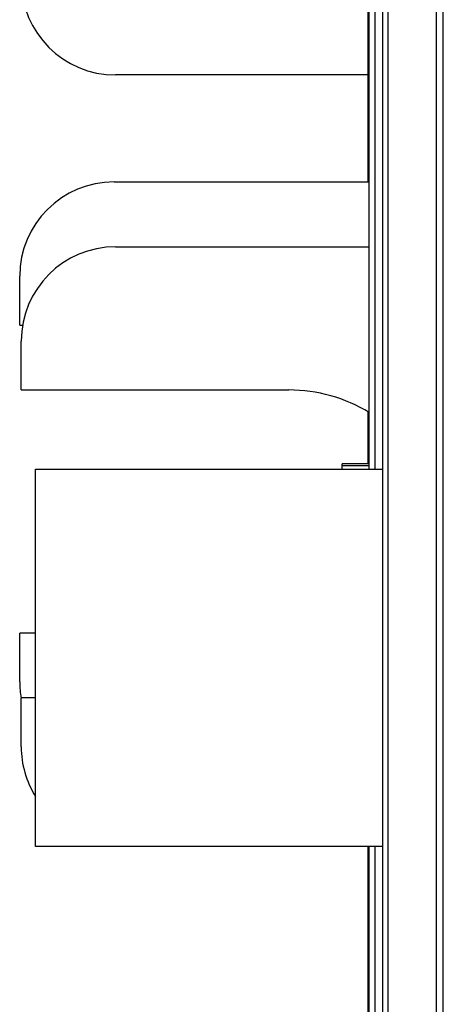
# Model space of a CAD drawing. Header units: inches. Extents: x 0 to 22, y 0 to 17.
# Tile 19 of 121: x 2.044 to 2.325, y 9.774 to 10.426. Entities that reach past the tile are written whole.
import ezdxf

# ---------------------------------------------------------------- set-up
doc = ezdxf.new("R2010")
doc.units = ezdxf.units.IN
doc.header["$LTSCALE"] = 1.21
doc.header["$MEASUREMENT"] = 0
doc.layers.get('0').update_dxf_attribs({"linetype": 'CONTINUOUS'})

msp = doc.modelspace()

# ---------------------------------------------------------------- linework, layer by layer
at = {"color": 7, "linetype": 'CONTINUOUS'}
for p, q in [((2.28458, 8.04211), (2.28458, 12.13511)), ((2.27559, 10.12847), (2.27559, 11.05797)), ((2.27459, 10.5421), (2.27459, 10.3188)), ((2.27459, 10.38961), (2.10776, 10.38961)), ((2.10676, 10.3188), (2.27559, 10.3188)), ((2.10776, 10.2758), (2.27559, 10.2758)), ((2.04426, 10.22395), (2.04426, 10.2563)), ((2.04426, 10.22395), (2.04618, 10.22395)), ((2.04526, 10.18095), (2.04526, 10.2133)), ((2.04526, 10.18095), (2.22243, 10.18095)), ((2.27459, 10.16656), (2.27459, 10.13195)), ((2.2576, 10.12847), (2.2576, 10.13195)), ((2.27559, 10.13195), (2.2576, 10.13195)), ((2.27559, 10.13061), (2.2576, 10.13061)), ((2.05473, 9.87847), (2.05473, 10.12847)), ((2.05473, 10.12847), (2.28458, 10.12847)), ((2.04426, 9.9876), (2.04426, 10.01995)), ((2.05473, 10.01995), (2.04426, 10.01995)), ((2.04526, 9.9446), (2.04526, 9.97695)), ((2.05473, 9.97695), (2.04526, 9.97695)), ((2.28458, 9.87847), (2.05473, 9.87847)), ((2.27459, 9.87847), (2.27459, 9.6588)), ((2.27559, 9.62747), (2.27559, 9.87847))]:
    msp.add_line(p, q, dxfattribs=at)
at = {"color": 9, "linetype": 'CONTINUOUS'}
for p, q in [((2.28805, 8.04211), (2.28805, 12.13511)), ((2.32006, 8.04211), (2.32006, 12.13511)), ((2.32459, 8.04211), (2.32459, 12.13511)), ((2.27944, 10.12847), (2.27944, 11.05797)), ((2.27944, 9.62747), (2.27944, 9.87847))]:
    msp.add_line(p, q, dxfattribs=at)
at = {"color": 7, "linetype": 'CONTINUOUS'}
for centre, radius, start, end in [((2.10776, 10.45211), 0.0625, 180, 270), ((2.10676, 10.2563), 0.0625, 90, 180), ((2.10776, 10.2133), 0.0625, 90, 180), ((2.22243, 10.07895), 0.102, 58.56643, 90), ((2.10676, 9.9876), 0.0625, 180, 190.0018), ((2.10776, 9.9446), 0.0625, 180, 211.86329)]:
    msp.add_arc(centre, radius, start, end, dxfattribs=at)

doc.saveas('drawing.dxf')
